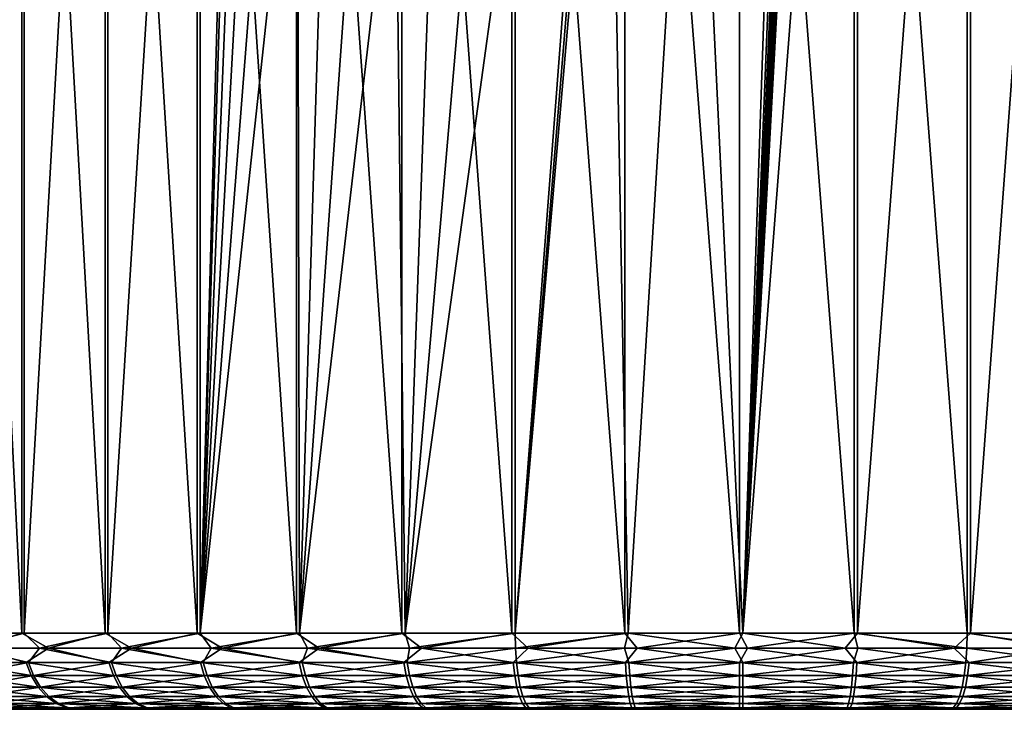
# Model space of a CAD drawing. Header units: metres. Extents: x -150 to 310, y -128 to 84.
# Tile 219 of 256: x 67 to 80, y 53 to 62. Entities that reach past the tile are written whole.
import ezdxf

# ---------------------------------------------------------------- set-up
doc = ezdxf.new("R2010")
doc.units = ezdxf.units.M
doc.layers.add('solid_26009703_SW0001', color=7, linetype='CONTINUOUS')
doc.layers.add('solid_26009703_SW0001_01', color=7, linetype='CONTINUOUS')

msp = doc.modelspace()

# ---------------------------------------------------------------- linework, layer by layer
at = {"layer": 'solid_26009703_SW0001'}
for points in [[(66.059303, 73.099998, 7.745031), (66.058411, 53.599998, 7.744237), (67.028061, 53.599998, 8.904066)], [(66.059303, 73.099998, 7.745031), (67.028061, 53.599998, 8.904066), (67.02758, 73.099998, 8.903141)], [(67.06115, 73.099998, -8.939001), (66.086403, 53.599998, -7.781839), (66.085762, 73.099998, -7.7807)], [(67.06115, 73.099998, -8.939001), (67.060234, 53.599998, -8.938166), (66.086403, 53.599998, -7.781839)], [(67.02758, 73.099998, 8.903141), (67.028061, 53.599998, 8.904066), (68.125809, 53.599998, 9.943483)], [(67.02758, 73.099998, 8.903141), (68.125809, 53.599998, 9.943483), (68.126167, 73.099998, 9.943776)], [(68.161865, 73.099998, -9.97328), (68.16172, 53.599998, -9.973622), (67.060234, 53.599998, -8.938166)], [(68.161865, 73.099998, -9.97328), (67.060234, 53.599998, -8.938166), (67.06115, 73.099998, -8.939001)], [(68.126167, 73.099998, 9.943776), (68.125809, 53.599998, 9.943483), (69.336792, 53.599998, 10.848433)], [(68.126167, 73.099998, 9.943776), (69.336792, 53.599998, 10.848433), (69.337502, 73.099998, 10.848502)], [(69.375137, 73.099998, -10.873586), (69.375977, 53.599998, -10.874202), (68.16172, 53.599998, -9.973622)], [(69.375137, 73.099998, -10.873586), (68.16172, 53.599998, -9.973622), (68.161865, 73.099998, -9.97328)], [(69.337502, 73.099998, 10.848502), (69.336792, 53.599998, 10.848433), (70.644653, 53.599998, 11.606674)], [(69.337502, 73.099998, 10.848502), (70.644653, 53.599998, 11.606674), (70.64357, 73.099998, 11.60594)], [(69.375137, 73.099998, -10.873586), (69.775314, 68.099998, -11.125583), (69.375977, 53.599998, -10.874202)], [(70.64357, 73.099998, 11.60594), (70.644653, 53.599998, 11.606674), (72.031693, 53.599998, 12.207958)], [(70.64357, 73.099998, 11.60594), (72.031693, 53.599998, 12.207958), (72.032883, 73.099998, 12.208299)], [(72.032883, 73.099998, 12.208299), (72.031693, 53.599998, 12.207958), (73.479172, 53.599998, 12.644153)], [(72.032883, 73.099998, 12.208299), (73.479172, 53.599998, 12.644153), (73.479141, 73.099998, 12.643783)], [(73.479141, 73.099998, 12.643783), (73.479172, 53.599998, 12.644153), (74.967499, 53.599998, 12.909354)], [(73.479141, 73.099998, 12.643783), (74.967499, 53.599998, 12.909354), (74.966469, 73.099998, 12.909177)], [(75.017441, 73.099998, -12.915035), (73.524811, 53.599998, -12.654969), (73.524811, 64.099998, -12.654969)], [(74.749405, 68.445404, -12.881592), (73.524811, 53.599998, -12.654969), (75.017441, 73.099998, -12.915035)], [(74.966469, 73.099998, 12.909177), (74.967499, 53.599998, 12.909354), (76.476547, 53.599998, 12.999979)], [(74.966469, 73.099998, 12.909177), (76.476547, 53.599998, 12.999979), (76.477821, 73.099998, 12.999772)], [(76.477821, 73.099998, 12.999772), (76.476547, 53.599998, 12.999979), (77.985916, 53.599998, 12.9148)], [(76.477821, 73.099998, 12.999772), (77.985916, 53.599998, 12.9148), (77.981567, 73.099998, 12.915075)], [(78.03231, 73.099998, -12.909378), (78.032501, 53.599998, -12.909354), (76.523453, 53.599998, -12.999979)], [(77.308609, 67.989128, -12.974828), (78.03231, 73.099998, -12.909378), (76.523453, 53.599998, -12.999979)], [(77.981567, 73.099998, 12.915075), (79.475189, 53.599998, 12.654969), (79.475189, 73.099998, 12.654969)], [(77.981567, 73.099998, 12.915075), (77.985916, 53.599998, 12.9148), (79.475189, 53.599998, 12.654969)], [(78.03231, 73.099998, -12.909378), (79.521317, 73.099998, -12.643806), (78.032501, 53.599998, -12.909354)], [(79.521317, 73.099998, -12.643806), (79.520828, 53.599998, -12.644153), (78.032501, 53.599998, -12.909354)], [(80.967033, 73.099998, -12.208186), (80.968307, 53.599998, -12.207958), (79.520828, 53.599998, -12.644153)], [(79.521317, 73.099998, -12.643806), (80.967033, 73.099998, -12.208186), (79.520828, 53.599998, -12.644153)], [(74.749405, 67.754593, -12.881592), (73.524811, 53.599998, -12.654969), (74.749405, 68.445404, -12.881592)], [(69.375977, 53.599998, -10.874202), (69.775314, 68.099998, -11.125583), (69.809898, 67.542976, -11.146414)], [(77.300468, 67.87986, -12.975332), (77.308609, 67.989128, -12.974828), (76.523453, 53.599998, -12.999979)], [(77.288071, 67.78035, -12.976091), (77.300468, 67.87986, -12.975332), (76.523453, 53.599998, -12.999979)], [(74.749405, 67.754593, -12.881592), (75.014084, 53.599998, -12.9148), (73.524811, 53.599998, -12.654969)], [(74.749405, 67.754593, -12.881592), (75.864761, 67.444611, -12.98447), (75.014084, 53.599998, -12.9148)], [(77.272987, 67.692337, -12.976998), (77.288071, 67.78035, -12.976091), (76.523453, 53.599998, -12.999979)], [(77.255966, 67.613434, -12.978002), (77.272987, 67.692337, -12.976998), (76.523453, 53.599998, -12.999979)], [(77.237556, 67.542526, -12.97906), (77.255966, 67.613434, -12.978002), (76.523453, 53.599998, -12.999979)], [(69.375977, 53.599998, -10.874202), (69.809898, 67.542976, -11.146414), (69.915031, 66.998268, -11.208843)], [(75.864761, 67.444611, -12.98447), (76.523453, 53.599998, -12.999979), (75.014084, 53.599998, -12.9148)], [(75.864761, 67.444611, -12.98447), (76.985153, 67.135757, -12.990944), (76.523453, 53.599998, -12.999979)], [(77.218163, 67.478653, -12.980148), (77.237556, 67.542526, -12.97906), (76.523453, 53.599998, -12.999979)], [(77.198044, 67.421021, -12.981246), (77.218163, 67.478653, -12.980148), (76.523453, 53.599998, -12.999979)], [(77.177376, 67.368996, -12.98234), (77.198044, 67.421021, -12.981246), (76.523453, 53.599998, -12.999979)], [(77.156281, 67.32206, -12.983424), (77.177376, 67.368996, -12.98234), (76.523453, 53.599998, -12.999979)], [(77.134773, 67.279793, -12.984493), (77.156281, 67.32206, -12.983424), (76.523453, 53.599998, -12.999979)], [(77.112808, 67.241913, -12.985548), (77.134773, 67.279793, -12.984493), (76.523453, 53.599998, -12.999979)], [(77.066704, 67.179077, -12.987642), (77.112808, 67.241913, -12.985548), (76.523453, 53.599998, -12.999979)], [(76.985153, 67.135757, -12.990944), (77.066704, 67.179077, -12.987642), (76.523453, 53.599998, -12.999979)], [(69.375977, 53.599998, -10.874202), (69.915031, 66.998268, -11.208843), (70.09304, 66.460846, -11.311536)], [(69.375977, 53.599998, -10.874202), (70.09304, 66.460846, -11.311536), (70.340523, 65.955269, -11.448179)], [(69.375977, 53.599998, -10.874202), (70.340523, 65.955269, -11.448179), (70.659729, 65.486267, -11.614266)], [(69.375977, 53.599998, -10.874202), (70.659729, 65.486267, -11.614266), (70.686569, 53.599998, -11.627725)], [(70.686569, 53.599998, -11.627725), (70.659729, 65.486267, -11.614266), (71.037529, 65.075996, -11.79667)], [(70.686569, 53.599998, -11.627725), (71.037529, 65.075996, -11.79667), (71.473473, 64.727043, -11.988913)], [(70.686569, 53.599998, -11.627725), (71.473473, 64.727043, -11.988913), (71.948051, 64.453949, -12.177019)], [(70.686569, 53.599998, -11.627725), (71.948051, 64.453949, -12.177019), (72.075775, 53.599998, -12.224002)], [(72.075775, 53.599998, -12.224002), (71.948051, 64.453949, -12.177019), (72.458138, 64.256508, -12.3557)], [(72.075775, 53.599998, -12.224002), (72.458138, 64.256508, -12.3557), (72.982437, 64.13884, -12.515061)], [(72.075775, 53.599998, -12.224002), (72.982437, 64.13884, -12.515061), (73.524811, 64.099998, -12.654969)], [(72.075775, 53.599998, -12.224002), (73.524811, 64.099998, -12.654969), (73.524811, 53.599998, -12.654969)], [(66.404099, 53.404911, 8.15926), (67.028061, 53.599998, 8.904066), (66.058411, 53.599998, 7.744237)], [(66.298759, 53.404911, -8.027172), (66.086403, 53.599998, -7.781839), (67.060234, 53.599998, -8.938166)], [(67.261665, 53.404911, -9.118876), (66.298759, 53.404911, -8.027172), (67.060234, 53.599998, -8.938166)], [(66.404099, 53.404911, 8.15926), (67.381126, 53.404911, 9.238338), (67.028061, 53.599998, 8.904066)], [(67.381126, 53.404911, 9.238338), (68.125809, 53.599998, 9.943483), (67.028061, 53.599998, 8.904066)], [(67.261665, 53.404911, -9.118876), (67.060234, 53.599998, -8.938166), (68.16172, 53.599998, -9.973622)], [(68.340744, 53.404911, -10.095903), (67.261665, 53.404911, -9.118876), (68.16172, 53.599998, -9.973622)], [(67.381126, 53.404911, 9.238338), (68.472824, 53.404911, 10.20124), (68.125809, 53.599998, 9.943483)], [(68.472824, 53.404911, 10.20124), (69.336792, 53.599998, 10.848433), (68.125809, 53.599998, 9.943483)], [(68.340744, 53.404911, -10.095903), (68.16172, 53.599998, -9.973622), (69.375977, 53.599998, -10.874202)], [(69.52243, 53.404911, -10.94597), (68.340744, 53.404911, -10.095903), (69.375977, 53.599998, -10.874202)], [(68.472824, 53.404911, 10.20124), (69.665474, 53.404911, 11.035854), (69.336792, 53.599998, 10.848433)], [(69.665474, 53.404911, 11.035854), (70.644653, 53.599998, 11.606674), (69.336792, 53.599998, 10.848433)], [(69.52243, 53.404911, -10.94597), (69.375977, 53.599998, -10.874202), (70.686569, 53.599998, -11.627725)], [(70.791862, 53.404911, -11.658384), (69.52243, 53.404911, -10.94597), (70.686569, 53.599998, -11.627725)], [(69.665474, 53.404911, 11.035854), (70.944077, 53.404911, 11.731688), (70.644653, 53.599998, 11.606674)], [(70.944077, 53.404911, 11.731688), (72.031693, 53.599998, 12.207958), (70.644653, 53.599998, 11.606674)], [(70.791862, 53.404911, -11.658384), (70.686569, 53.599998, -11.627725), (72.075775, 53.599998, -12.224002)], [(72.13308, 53.404911, -12.224188), (70.791862, 53.404911, -11.658384), (72.075775, 53.599998, -12.224002)], [(70.944077, 53.404911, 11.731688), (72.292542, 53.404911, 12.279987), (72.031693, 53.599998, 12.207958)], [(72.292542, 53.404911, 12.279987), (73.479172, 53.599998, 12.644153), (72.031693, 53.599998, 12.207958)], [(72.13308, 53.404911, -12.224188), (72.075775, 53.599998, -12.224002), (73.524811, 53.599998, -12.654969)], [(73.529213, 53.404911, -12.636265), (72.13308, 53.404911, -12.224188), (73.524811, 53.599998, -12.654969)], [(72.292542, 53.404911, 12.279987), (73.693916, 53.404911, 12.673859), (73.479172, 53.599998, 12.644153)], [(73.693916, 53.404911, 12.673859), (74.967499, 53.599998, 12.909354), (73.479172, 53.599998, 12.644153)], [(73.529213, 53.404911, -12.636265), (73.524811, 53.599998, -12.654969), (75.014084, 53.599998, -12.9148)], [(74.9627, 53.404911, -12.889434), (73.529213, 53.404911, -12.636265), (75.014084, 53.599998, -12.9148)], [(73.693916, 53.404911, 12.673859), (75.130585, 53.404911, 12.90835), (74.967499, 53.599998, 12.909354)], [(76.415527, 53.404911, -12.980511), (74.9627, 53.404911, -12.889434), (75.014084, 53.599998, -12.9148)], [(75.130585, 53.404911, 12.90835), (76.476547, 53.599998, 12.999979), (74.967499, 53.599998, 12.909354)], [(76.415527, 53.404911, -12.980511), (75.014084, 53.599998, -12.9148), (76.523453, 53.599998, -12.999979)], [(75.130585, 53.404911, 12.90835), (76.584473, 53.404911, 12.980511), (76.476547, 53.599998, 12.999979)], [(77.869415, 53.404911, -12.90835), (76.415527, 53.404911, -12.980511), (76.523453, 53.599998, -12.999979)], [(76.584473, 53.404911, 12.980511), (77.985916, 53.599998, 12.9148), (76.476547, 53.599998, 12.999979)], [(77.869415, 53.404911, -12.90835), (76.523453, 53.599998, -12.999979), (78.032501, 53.599998, -12.909354)], [(76.584473, 53.404911, 12.980511), (78.0373, 53.404911, 12.889434), (77.985916, 53.599998, 12.9148)], [(79.306084, 53.404911, -12.673859), (77.869415, 53.404911, -12.90835), (78.032501, 53.599998, -12.909354)], [(79.470787, 53.404911, 12.636265), (79.475189, 53.599998, 12.654969), (77.985916, 53.599998, 12.9148)], [(78.0373, 53.404911, 12.889434), (79.470787, 53.404911, 12.636265), (77.985916, 53.599998, 12.9148)], [(79.306084, 53.404911, -12.673859), (78.032501, 53.599998, -12.909354), (79.520828, 53.599998, -12.644153)], [(80.707458, 53.404911, -12.279987), (79.306084, 53.404911, -12.673859), (79.520828, 53.599998, -12.644153)], [(80.86692, 53.404911, 12.224188), (79.475189, 53.599998, 12.654969), (79.470787, 53.404911, 12.636265)], [(80.86692, 53.404911, 12.224188), (80.924225, 53.599998, 12.224002), (79.475189, 53.599998, 12.654969)], [(66.119614, 53.217136, 7.698852), (67.083588, 53.217136, 8.851885), (66.404099, 53.404911, 8.15926)], [(67.115578, 53.217136, -8.885792), (66.147453, 53.217136, -7.736244), (66.298759, 53.404911, -8.027172)], [(67.115578, 53.217136, -8.885792), (66.298759, 53.404911, -8.027172), (67.261665, 53.404911, -9.118876)], [(67.083588, 53.217136, 8.851885), (67.381126, 53.404911, 9.238338), (66.404099, 53.404911, 8.15926)], [(67.083588, 53.217136, 8.851885), (68.174896, 53.217136, 9.88521), (67.381126, 53.404911, 9.238338)], [(68.210609, 53.217136, -9.915174), (67.115578, 53.217136, -8.885792), (67.261665, 53.404911, -9.118876)], [(68.210609, 53.217136, -9.915174), (67.261665, 53.404911, -9.118876), (68.340744, 53.404911, -10.095903)], [(68.174896, 53.217136, 9.88521), (68.472824, 53.404911, 10.20124), (67.381126, 53.404911, 9.238338)], [(68.174896, 53.217136, 9.88521), (69.378792, 53.217136, 10.784856), (68.472824, 53.404911, 10.20124)], [(69.41774, 53.217136, -10.810472), (68.210609, 53.217136, -9.915174), (68.340744, 53.404911, -10.095903)], [(69.41774, 53.217136, -10.810472), (68.340744, 53.404911, -10.095903), (69.52243, 53.404911, -10.94597)], [(69.378792, 53.217136, 10.784856), (69.665474, 53.404911, 11.035854), (68.472824, 53.404911, 10.20124)], [(69.378792, 53.217136, 10.784856), (70.678986, 53.217136, 11.538654), (69.665474, 53.404911, 11.035854)], [(70.720642, 53.217136, -11.559575), (69.41774, 53.217136, -10.810472), (69.52243, 53.404911, -10.94597)], [(70.720642, 53.217136, -11.559575), (69.52243, 53.404911, -10.94597), (70.791862, 53.404911, -11.658384)], [(70.678986, 53.217136, 11.538654), (70.944077, 53.404911, 11.731688), (69.665474, 53.404911, 11.035854)], [(70.678986, 53.217136, 11.538654), (72.057899, 53.217136, 12.136412), (70.944077, 53.404911, 11.731688)], [(72.101707, 53.217136, -12.152356), (70.720642, 53.217136, -11.559575), (70.791862, 53.404911, -11.658384)], [(72.101707, 53.217136, -12.152356), (70.791862, 53.404911, -11.658384), (72.13308, 53.404911, -12.224188)], [(72.057899, 53.217136, 12.136412), (72.292542, 53.404911, 12.279987), (70.944077, 53.404911, 11.731688)], [(72.057899, 53.217136, 12.136412), (73.496887, 53.217136, 12.570045), (72.292542, 53.404911, 12.279987)], [(72.101707, 53.217136, -12.152356), (72.13308, 53.404911, -12.224188), (73.529213, 53.404911, -12.636265)], [(73.542252, 53.217136, -12.580796), (72.101707, 53.217136, -12.152356), (73.529213, 53.404911, -12.636265)], [(73.496887, 53.217136, 12.570045), (73.693916, 53.404911, 12.673859), (72.292542, 53.404911, 12.279987)], [(73.496887, 53.217136, 12.570045), (74.976486, 53.217136, 12.833692), (73.693916, 53.404911, 12.673859)], [(74.9627, 53.404911, -12.889434), (73.542252, 53.217136, -12.580796), (73.529213, 53.404911, -12.636265)], [(75.022789, 53.217136, -12.839104), (73.542252, 53.217136, -12.580796), (74.9627, 53.404911, -12.889434)], [(74.976486, 53.217136, 12.833692), (75.130585, 53.404911, 12.90835), (73.693916, 53.404911, 12.673859)], [(75.022789, 53.217136, -12.839104), (74.9627, 53.404911, -12.889434), (76.415527, 53.404911, -12.980511)], [(74.976486, 53.217136, 12.833692), (76.476692, 53.217136, 12.923783), (75.130585, 53.404911, 12.90835)], [(76.523308, 53.217136, -12.923783), (75.022789, 53.217136, -12.839104), (76.415527, 53.404911, -12.980511)], [(76.476692, 53.217136, 12.923783), (76.584473, 53.404911, 12.980511), (75.130585, 53.404911, 12.90835)], [(76.523308, 53.217136, -12.923783), (76.415527, 53.404911, -12.980511), (77.869415, 53.404911, -12.90835)], [(76.476692, 53.217136, 12.923783), (77.977211, 53.217136, 12.839104), (76.584473, 53.404911, 12.980511)], [(78.023514, 53.217136, -12.833692), (76.523308, 53.217136, -12.923783), (77.869415, 53.404911, -12.90835)], [(77.977211, 53.217136, 12.839104), (78.0373, 53.404911, 12.889434), (76.584473, 53.404911, 12.980511)], [(78.023514, 53.217136, -12.833692), (77.869415, 53.404911, -12.90835), (79.306084, 53.404911, -12.673859)], [(77.977211, 53.217136, 12.839104), (79.457748, 53.217136, 12.580796), (78.0373, 53.404911, 12.889434)], [(79.503113, 53.217136, -12.570045), (78.023514, 53.217136, -12.833692), (79.306084, 53.404911, -12.673859)], [(79.457748, 53.217136, 12.580796), (79.470787, 53.404911, 12.636265), (78.0373, 53.404911, 12.889434)], [(80.898293, 53.217136, 12.152356), (79.470787, 53.404911, 12.636265), (79.457748, 53.217136, 12.580796)], [(80.898293, 53.217136, 12.152356), (80.86692, 53.404911, 12.224188), (79.470787, 53.404911, 12.636265)], [(67.151024, 53.044102, 8.788492), (67.083588, 53.217136, 8.851885), (66.119614, 53.217136, 7.698852)], [(66.193954, 53.044102, 7.643717), (67.151024, 53.044102, 8.788492), (66.119614, 53.217136, 7.698852)], [(66.221588, 53.044102, -7.680841), (66.147453, 53.217136, -7.736244), (67.115578, 53.217136, -8.885792)], [(67.182785, 53.044102, -8.822157), (66.221588, 53.044102, -7.680841), (67.115578, 53.217136, -8.885792)], [(68.23452, 53.044102, 9.814418), (68.174896, 53.217136, 9.88521), (67.083588, 53.217136, 8.851885)], [(67.151024, 53.044102, 8.788492), (68.23452, 53.044102, 9.814418), (67.083588, 53.217136, 8.851885)], [(67.182785, 53.044102, -8.822157), (67.115578, 53.217136, -8.885792), (68.210609, 53.217136, -9.915174)], [(68.269974, 53.044102, -9.844168), (67.182785, 53.044102, -8.822157), (68.210609, 53.217136, -9.915174)], [(69.429787, 53.044102, 10.707621), (69.378792, 53.217136, 10.784856), (68.174896, 53.217136, 9.88521)], [(68.23452, 53.044102, 9.814418), (69.429787, 53.044102, 10.707621), (68.174896, 53.217136, 9.88521)], [(68.269974, 53.044102, -9.844168), (68.210609, 53.217136, -9.915174), (69.41774, 53.217136, -10.810472)], [(69.46846, 53.044102, -10.733053), (68.269974, 53.044102, -9.844168), (69.41774, 53.217136, -10.810472)], [(70.720673, 53.044102, 11.45602), (70.678986, 53.217136, 11.538654), (69.378792, 53.217136, 10.784856)], [(69.429787, 53.044102, 10.707621), (70.720673, 53.044102, 11.45602), (69.378792, 53.217136, 10.784856)], [(69.46846, 53.044102, -10.733053), (69.41774, 53.217136, -10.810472), (70.720642, 53.217136, -11.559575)], [(70.762032, 53.044102, -11.476792), (69.46846, 53.044102, -10.733053), (70.720642, 53.217136, -11.559575)], [(72.089714, 53.044102, 12.049498), (72.057899, 53.217136, 12.136412), (70.678986, 53.217136, 11.538654)], [(70.720673, 53.044102, 11.45602), (72.089714, 53.044102, 12.049498), (70.678986, 53.217136, 11.538654)], [(70.762032, 53.044102, -11.476792), (70.720642, 53.217136, -11.559575), (72.101707, 53.217136, -12.152356)], [(72.133209, 53.044102, -12.065328), (70.762032, 53.044102, -11.476792), (72.101707, 53.217136, -12.152356)], [(73.518394, 53.044102, 12.480026), (73.496887, 53.217136, 12.570045), (72.057899, 53.217136, 12.136412)], [(72.089714, 53.044102, 12.049498), (73.518394, 53.044102, 12.480026), (72.057899, 53.217136, 12.136412)], [(72.133209, 53.044102, -12.065328), (72.101707, 53.217136, -12.152356), (73.542252, 53.217136, -12.580796)], [(73.563431, 53.044102, -12.4907), (72.133209, 53.044102, -12.065328), (73.542252, 53.217136, -12.580796)], [(74.987404, 53.044102, 12.741784), (74.976486, 53.217136, 12.833692), (73.496887, 53.217136, 12.570045)], [(73.518394, 53.044102, 12.480026), (74.987404, 53.044102, 12.741784), (73.496887, 53.217136, 12.570045)], [(75.022789, 53.217136, -12.839104), (73.563431, 53.044102, -12.4907), (73.542252, 53.217136, -12.580796)], [(75.033371, 53.044102, -12.747157), (73.563431, 53.044102, -12.4907), (75.022789, 53.217136, -12.839104)], [(76.47686, 53.044102, 12.83123), (76.476692, 53.217136, 12.923783), (74.976486, 53.217136, 12.833692)], [(74.987404, 53.044102, 12.741784), (76.47686, 53.044102, 12.83123), (74.976486, 53.217136, 12.833692)], [(75.033371, 53.044102, -12.747157), (75.022789, 53.217136, -12.839104), (76.523308, 53.217136, -12.923783)], [(76.52314, 53.044102, -12.83123), (75.033371, 53.044102, -12.747157), (76.523308, 53.217136, -12.923783)], [(77.966629, 53.044102, 12.747157), (77.977211, 53.217136, 12.839104), (76.476692, 53.217136, 12.923783)], [(76.47686, 53.044102, 12.83123), (77.966629, 53.044102, 12.747157), (76.476692, 53.217136, 12.923783)], [(76.52314, 53.044102, -12.83123), (76.523308, 53.217136, -12.923783), (78.023514, 53.217136, -12.833692)], [(78.012596, 53.044102, -12.741784), (76.52314, 53.044102, -12.83123), (78.023514, 53.217136, -12.833692)], [(77.966629, 53.044102, 12.747157), (79.436569, 53.044102, 12.4907), (77.977211, 53.217136, 12.839104)], [(79.436569, 53.044102, 12.4907), (79.457748, 53.217136, 12.580796), (77.977211, 53.217136, 12.839104)], [(78.012596, 53.044102, -12.741784), (78.023514, 53.217136, -12.833692), (79.503113, 53.217136, -12.570045)], [(79.481606, 53.044102, -12.480026), (78.012596, 53.044102, -12.741784), (79.503113, 53.217136, -12.570045)], [(80.866791, 53.044102, 12.065328), (79.457748, 53.217136, 12.580796), (79.436569, 53.044102, 12.4907)], [(80.866791, 53.044102, 12.065328), (80.898293, 53.217136, 12.152356), (79.457748, 53.217136, 12.580796)], [(67.241776, 52.892475, 8.703176), (67.151024, 53.044102, 8.788492), (66.193954, 53.044102, 7.643717)], [(66.293999, 52.892475, 7.569515), (67.241776, 52.892475, 8.703176), (66.193954, 53.044102, 7.643717)], [(66.321373, 52.892475, -7.606279), (66.221588, 53.044102, -7.680841), (67.182785, 53.044102, -8.822157)], [(67.273232, 52.892475, -8.736515), (66.321373, 52.892475, -7.606279), (67.182785, 53.044102, -8.822157)], [(68.314758, 52.892475, 9.719143), (68.23452, 53.044102, 9.814418), (67.151024, 53.044102, 8.788492)], [(67.241776, 52.892475, 8.703176), (68.314758, 52.892475, 9.719143), (67.151024, 53.044102, 8.788492)], [(67.273232, 52.892475, -8.736515), (67.182785, 53.044102, -8.822157), (68.269974, 53.044102, -9.844168)], [(68.349869, 52.892475, -9.748604), (67.273232, 52.892475, -8.736515), (68.269974, 53.044102, -9.844168)], [(69.498421, 52.892475, 10.603675), (69.429787, 53.044102, 10.707621), (68.23452, 53.044102, 9.814418)], [(68.314758, 52.892475, 9.719143), (69.498421, 52.892475, 10.603675), (68.23452, 53.044102, 9.814418)], [(68.349869, 52.892475, -9.748604), (68.269974, 53.044102, -9.844168), (69.46846, 53.044102, -10.733053)], [(69.53672, 52.892475, -10.62886), (68.349869, 52.892475, -9.748604), (69.46846, 53.044102, -10.733053)], [(70.776779, 52.892475, 11.34481), (70.720673, 53.044102, 11.45602), (69.429787, 53.044102, 10.707621)], [(69.498421, 52.892475, 10.603675), (70.776779, 52.892475, 11.34481), (69.429787, 53.044102, 10.707621)], [(69.53672, 52.892475, -10.62886), (69.46846, 53.044102, -10.733053), (70.762032, 53.044102, -11.476792)], [(70.817734, 52.892475, -11.365379), (69.53672, 52.892475, -10.62886), (70.762032, 53.044102, -11.476792)], [(72.13253, 52.892475, 11.932526), (72.089714, 53.044102, 12.049498), (70.720673, 53.044102, 11.45602)], [(70.776779, 52.892475, 11.34481), (72.13253, 52.892475, 11.932526), (70.720673, 53.044102, 11.45602)], [(70.817734, 52.892475, -11.365379), (70.762032, 53.044102, -11.476792), (72.133209, 53.044102, -12.065328)], [(72.175598, 52.892475, -11.948201), (70.817734, 52.892475, -11.365379), (72.133209, 53.044102, -12.065328)], [(73.54734, 52.892475, 12.358874), (73.518394, 53.044102, 12.480026), (72.089714, 53.044102, 12.049498)], [(72.13253, 52.892475, 11.932526), (73.54734, 52.892475, 12.358874), (72.089714, 53.044102, 12.049498)], [(72.175598, 52.892475, -11.948201), (72.133209, 53.044102, -12.065328), (73.563431, 53.044102, -12.4907)], [(73.591942, 52.892475, -12.369445), (72.175598, 52.892475, -11.948201), (73.563431, 53.044102, -12.4907)], [(75.002083, 52.892475, 12.618091), (74.987404, 53.044102, 12.741784), (73.518394, 53.044102, 12.480026)], [(73.54734, 52.892475, 12.358874), (75.002083, 52.892475, 12.618091), (73.518394, 53.044102, 12.480026)], [(75.033371, 53.044102, -12.747157), (73.591942, 52.892475, -12.369445), (73.563431, 53.044102, -12.4907)], [(75.047607, 52.892475, -12.623412), (73.591942, 52.892475, -12.369445), (75.033371, 53.044102, -12.747157)], [(76.477081, 52.892475, 12.70667), (76.47686, 53.044102, 12.83123), (74.987404, 53.044102, 12.741784)], [(75.002083, 52.892475, 12.618091), (76.477081, 52.892475, 12.70667), (74.987404, 53.044102, 12.741784)], [(75.047607, 52.892475, -12.623412), (75.033371, 53.044102, -12.747157), (76.52314, 53.044102, -12.83123)], [(76.522919, 52.892475, -12.70667), (75.047607, 52.892475, -12.623412), (76.52314, 53.044102, -12.83123)], [(77.952393, 52.892475, 12.623412), (77.966629, 53.044102, 12.747157), (76.47686, 53.044102, 12.83123)], [(76.477081, 52.892475, 12.70667), (77.952393, 52.892475, 12.623412), (76.47686, 53.044102, 12.83123)], [(76.522919, 52.892475, -12.70667), (76.52314, 53.044102, -12.83123), (78.012596, 53.044102, -12.741784)], [(77.997917, 52.892475, -12.618091), (76.522919, 52.892475, -12.70667), (78.012596, 53.044102, -12.741784)], [(77.952393, 52.892475, 12.623412), (79.408058, 52.892475, 12.369445), (77.966629, 53.044102, 12.747157)], [(79.408058, 52.892475, 12.369445), (79.436569, 53.044102, 12.4907), (77.966629, 53.044102, 12.747157)], [(77.997917, 52.892475, -12.618091), (78.012596, 53.044102, -12.741784), (79.481606, 53.044102, -12.480026)], [(79.45266, 52.892475, -12.358874), (77.997917, 52.892475, -12.618091), (79.481606, 53.044102, -12.480026)], [(80.824402, 52.892475, 11.948201), (79.436569, 53.044102, 12.4907), (79.408058, 52.892475, 12.369445)], [(80.824402, 52.892475, 11.948201), (80.866791, 53.044102, 12.065328), (79.436569, 53.044102, 12.4907)], [(67.352364, 52.768093, 8.599223), (67.241776, 52.892475, 8.703176), (66.293999, 52.892475, 7.569515)], [(66.415901, 52.768093, 7.479102), (67.352364, 52.768093, 8.599223), (66.293999, 52.892475, 7.569515)], [(66.442947, 52.768093, -7.515427), (66.321373, 52.892475, -7.606279), (67.273232, 52.892475, -8.736515)], [(67.478516, 52.675747, 8.480634), (67.352364, 52.768093, 8.599223), (66.415901, 52.768093, 7.479102)], [(66.55497, 52.675747, 7.37596), (67.478516, 52.675747, 8.480634), (66.415901, 52.768093, 7.479102)], [(67.383438, 52.768093, -8.632163), (66.442947, 52.768093, -7.515427), (67.273232, 52.892475, -8.736515)], [(66.581642, 52.675747, -7.411784), (66.442947, 52.768093, -7.515427), (67.383438, 52.768093, -8.632163)], [(67.509163, 52.675747, -8.51312), (66.581642, 52.675747, -7.411784), (67.383438, 52.768093, -8.632163)], [(68.412521, 52.768093, 9.603054), (68.314758, 52.892475, 9.719143), (67.241776, 52.892475, 8.703176)], [(67.352364, 52.768093, 8.599223), (68.412521, 52.768093, 9.603054), (67.241776, 52.892475, 8.703176)], [(67.383438, 52.768093, -8.632163), (67.273232, 52.892475, -8.736515), (68.349869, 52.892475, -9.748604)], [(68.524055, 52.675747, 9.470622), (68.412521, 52.768093, 9.603054), (67.352364, 52.768093, 8.599223)], [(67.478516, 52.675747, 8.480634), (68.524055, 52.675747, 9.470622), (67.352364, 52.768093, 8.599223)], [(68.447212, 52.768093, -9.632163), (67.383438, 52.768093, -8.632163), (68.349869, 52.892475, -9.748604)], [(67.509163, 52.675747, -8.51312), (67.383438, 52.768093, -8.632163), (68.447212, 52.768093, -9.632163)], [(68.558266, 52.675747, -9.49933), (67.509163, 52.675747, -8.51312), (68.447212, 52.768093, -9.632163)], [(69.582054, 52.768093, 10.47702), (69.498421, 52.892475, 10.603675), (68.314758, 52.892475, 9.719143)], [(68.412521, 52.768093, 9.603054), (69.582054, 52.768093, 10.47702), (68.314758, 52.892475, 9.719143)], [(68.447212, 52.768093, -9.632163), (68.349869, 52.892475, -9.748604), (69.53672, 52.892475, -10.62886)], [(69.67746, 52.675747, 10.332536), (69.582054, 52.768093, 10.47702), (68.412521, 52.768093, 9.603054)], [(68.524055, 52.675747, 9.470622), (69.67746, 52.675747, 10.332536), (68.412521, 52.768093, 9.603054)], [(69.619888, 52.768093, -10.501905), (68.447212, 52.768093, -9.632163), (69.53672, 52.892475, -10.62886)], [(68.558266, 52.675747, -9.49933), (68.447212, 52.768093, -9.632163), (69.619888, 52.768093, -10.501905)], [(69.714767, 52.675747, -10.357078), (68.558266, 52.675747, -9.49933), (69.619888, 52.768093, -10.501905)], [(70.845139, 52.768093, 11.209303), (70.776779, 52.892475, 11.34481), (69.498421, 52.892475, 10.603675)], [(69.582054, 52.768093, 10.47702), (70.845139, 52.768093, 11.209303), (69.498421, 52.892475, 10.603675)], [(69.619888, 52.768093, -10.501905), (69.53672, 52.892475, -10.62886), (70.817734, 52.892475, -11.365379)], [(70.923126, 52.675747, 11.054719), (70.845139, 52.768093, 11.209303), (69.582054, 52.768093, 10.47702)], [(69.67746, 52.675747, 10.332536), (70.923126, 52.675747, 11.054719), (69.582054, 52.768093, 10.47702)], [(70.885605, 52.768093, -11.229628), (69.619888, 52.768093, -10.501905), (70.817734, 52.892475, -11.365379)], [(69.714767, 52.675747, -10.357078), (69.619888, 52.768093, -10.501905), (70.885605, 52.768093, -11.229628)], [(70.963036, 52.675747, -11.074763), (69.714767, 52.675747, -10.357078), (70.885605, 52.768093, -11.229628)], [(72.184692, 52.768093, 11.789999), (72.13253, 52.892475, 11.932526), (70.776779, 52.892475, 11.34481)], [(70.845139, 52.768093, 11.209303), (72.184692, 52.768093, 11.789999), (70.776779, 52.892475, 11.34481)], [(70.885605, 52.768093, -11.229628), (70.817734, 52.892475, -11.365379), (72.175598, 52.892475, -11.948201)], [(72.244209, 52.675747, 11.627407), (72.184692, 52.768093, 11.789999), (70.845139, 52.768093, 11.209303)], [(70.923126, 52.675747, 11.054719), (72.244209, 52.675747, 11.627407), (70.845139, 52.768093, 11.209303)], [(72.227249, 52.768093, -11.805488), (70.885605, 52.768093, -11.229628), (72.175598, 52.892475, -11.948201)], [(70.963036, 52.675747, -11.074763), (70.885605, 52.768093, -11.229628), (72.227249, 52.768093, -11.805488)], [(72.286171, 52.675747, -11.642682), (70.963036, 52.675747, -11.074763), (72.227249, 52.768093, -11.805488)], [(73.582611, 52.768093, 12.211256), (73.54734, 52.892475, 12.358874), (72.13253, 52.892475, 11.932526)], [(72.184692, 52.768093, 11.789999), (73.582611, 52.768093, 12.211256), (72.13253, 52.892475, 11.932526)], [(72.227249, 52.768093, -11.805488), (72.175598, 52.892475, -11.948201), (73.591942, 52.892475, -12.369445)], [(73.622841, 52.675747, 12.042854), (73.582611, 52.768093, 12.211256), (72.184692, 52.768093, 11.789999)], [(72.244209, 52.675747, 11.627407), (73.622841, 52.675747, 12.042854), (72.184692, 52.768093, 11.789999)], [(73.626671, 52.768093, -12.2217), (72.227249, 52.768093, -11.805488), (73.591942, 52.892475, -12.369445)], [(72.286171, 52.675747, -11.642682), (72.227249, 52.768093, -11.805488), (73.626671, 52.768093, -12.2217)], [(73.666298, 52.675747, -12.053154), (72.286171, 52.675747, -11.642682), (73.626671, 52.768093, -12.2217)], [(75.019974, 52.768093, 12.467376), (75.002083, 52.892475, 12.618091), (73.54734, 52.892475, 12.358874)], [(73.582611, 52.768093, 12.211256), (75.019974, 52.768093, 12.467376), (73.54734, 52.892475, 12.358874)], [(75.04039, 52.675747, 12.295443), (75.019974, 52.768093, 12.467376), (73.582611, 52.768093, 12.211256)], [(73.622841, 52.675747, 12.042854), (75.04039, 52.675747, 12.295443), (73.582611, 52.768093, 12.211256)], [(75.047607, 52.892475, -12.623412), (73.626671, 52.768093, -12.2217), (73.591942, 52.892475, -12.369445)], [(75.064957, 52.768093, -12.472633), (73.626671, 52.768093, -12.2217), (75.047607, 52.892475, -12.623412)], [(75.064957, 52.768093, -12.472633), (73.666298, 52.675747, -12.053154), (73.626671, 52.768093, -12.2217)], [(75.084747, 52.675747, -12.300628), (73.666298, 52.675747, -12.053154), (75.064957, 52.768093, -12.472633)], [(76.477356, 52.768093, 12.554896), (76.477081, 52.892475, 12.70667), (75.002083, 52.892475, 12.618091)], [(75.019974, 52.768093, 12.467376), (76.477356, 52.768093, 12.554896), (75.002083, 52.892475, 12.618091)], [(76.477669, 52.675747, 12.381756), (76.477356, 52.768093, 12.554896), (75.019974, 52.768093, 12.467376)], [(75.04039, 52.675747, 12.295443), (76.477669, 52.675747, 12.381756), (75.019974, 52.768093, 12.467376)], [(75.064957, 52.768093, -12.472633), (75.047607, 52.892475, -12.623412), (76.522919, 52.892475, -12.70667)], [(76.522644, 52.768093, -12.554896), (75.064957, 52.768093, -12.472633), (76.522919, 52.892475, -12.70667)], [(75.084747, 52.675747, -12.300628), (75.064957, 52.768093, -12.472633), (76.522644, 52.768093, -12.554896)], [(76.522331, 52.675747, -12.381756), (75.084747, 52.675747, -12.300628), (76.522644, 52.768093, -12.554896)], [(77.935043, 52.768093, 12.472633), (77.952393, 52.892475, 12.623412), (76.477081, 52.892475, 12.70667)], [(76.477356, 52.768093, 12.554896), (77.935043, 52.768093, 12.472633), (76.477081, 52.892475, 12.70667)], [(77.915253, 52.675747, 12.300628), (77.935043, 52.768093, 12.472633), (76.477356, 52.768093, 12.554896)], [(76.477669, 52.675747, 12.381756), (77.915253, 52.675747, 12.300628), (76.477356, 52.768093, 12.554896)], [(76.522331, 52.675747, -12.381756), (76.522644, 52.768093, -12.554896), (77.980026, 52.768093, -12.467376)], [(77.95961, 52.675747, -12.295443), (76.522331, 52.675747, -12.381756), (77.980026, 52.768093, -12.467376)], [(76.522644, 52.768093, -12.554896), (76.522919, 52.892475, -12.70667), (77.997917, 52.892475, -12.618091)], [(77.980026, 52.768093, -12.467376), (76.522644, 52.768093, -12.554896), (77.997917, 52.892475, -12.618091)], [(77.915253, 52.675747, 12.300628), (79.333702, 52.675747, 12.053154), (77.935043, 52.768093, 12.472633)], [(77.935043, 52.768093, 12.472633), (79.373329, 52.768093, 12.2217), (77.952393, 52.892475, 12.623412)], [(79.333702, 52.675747, 12.053154), (79.373329, 52.768093, 12.2217), (77.935043, 52.768093, 12.472633)], [(79.373329, 52.768093, 12.2217), (79.408058, 52.892475, 12.369445), (77.952393, 52.892475, 12.623412)], [(77.95961, 52.675747, -12.295443), (77.980026, 52.768093, -12.467376), (79.417389, 52.768093, -12.211256)], [(79.377159, 52.675747, -12.042854), (77.95961, 52.675747, -12.295443), (79.417389, 52.768093, -12.211256)], [(77.980026, 52.768093, -12.467376), (77.997917, 52.892475, -12.618091), (79.45266, 52.892475, -12.358874)], [(79.417389, 52.768093, -12.211256), (77.980026, 52.768093, -12.467376), (79.45266, 52.892475, -12.358874)], [(80.713829, 52.675747, 11.642682), (79.373329, 52.768093, 12.2217), (79.333702, 52.675747, 12.053154)], [(80.772751, 52.768093, 11.805488), (79.408058, 52.892475, 12.369445), (79.373329, 52.768093, 12.2217)], [(80.713829, 52.675747, 11.642682), (80.772751, 52.768093, 11.805488), (79.373329, 52.768093, 12.2217)], [(80.772751, 52.768093, 11.805488), (80.824402, 52.892475, 11.948201), (79.408058, 52.892475, 12.369445)], [(67.615379, 52.618984, 8.351975), (67.478516, 52.675747, 8.480634), (66.55497, 52.675747, 7.37596)], [(66.705849, 52.618984, 7.264061), (67.615379, 52.618984, 8.351975), (66.55497, 52.675747, 7.37596)], [(66.732109, 52.618984, -7.299341), (66.581642, 52.675747, -7.411784), (67.509163, 52.675747, -8.51312)], [(67.645561, 52.618984, -8.383968), (66.732109, 52.618984, -7.299341), (67.509163, 52.675747, -8.51312)], [(68.645058, 52.618984, 9.326944), (68.524055, 52.675747, 9.470622), (67.478516, 52.675747, 8.480634)], [(67.615379, 52.618984, 8.351975), (68.645058, 52.618984, 9.326944), (67.478516, 52.675747, 8.480634)], [(67.645561, 52.618984, -8.383968), (67.509163, 52.675747, -8.51312), (68.558266, 52.675747, -9.49933)], [(68.678749, 52.618984, -9.355217), (67.645561, 52.618984, -8.383968), (68.558266, 52.675747, -9.49933)], [(69.78096, 52.618984, 10.175782), (69.67746, 52.675747, 10.332536), (68.524055, 52.675747, 9.470622)], [(68.645058, 52.618984, 9.326944), (69.78096, 52.618984, 10.175782), (68.524055, 52.675747, 9.470622)], [(68.678749, 52.618984, -9.355217), (68.558266, 52.675747, -9.49933), (69.714767, 52.675747, -10.357078)], [(69.817711, 52.618984, -10.199952), (68.678749, 52.618984, -9.355217), (69.714767, 52.675747, -10.357078)], [(71.007729, 52.618984, 10.887011), (70.923126, 52.675747, 11.054719), (69.67746, 52.675747, 10.332536)], [(69.78096, 52.618984, 10.175782), (71.007729, 52.618984, 10.887011), (69.67746, 52.675747, 10.332536)], [(69.817711, 52.618984, -10.199952), (69.714767, 52.675747, -10.357078), (70.963036, 52.675747, -11.074763)], [(71.047035, 52.618984, -10.906751), (69.817711, 52.618984, -10.199952), (70.963036, 52.675747, -11.074763)], [(72.308769, 52.618984, 11.45101), (72.244209, 52.675747, 11.627407), (70.923126, 52.675747, 11.054719)], [(71.007729, 52.618984, 10.887011), (72.308769, 52.618984, 11.45101), (70.923126, 52.675747, 11.054719)], [(71.047035, 52.618984, -10.906751), (70.963036, 52.675747, -11.074763), (72.286171, 52.675747, -11.642682)], [(72.350098, 52.618984, -11.466054), (71.047035, 52.618984, -10.906751), (72.286171, 52.675747, -11.642682)], [(73.666489, 52.618984, 11.860155), (73.622841, 52.675747, 12.042854), (72.244209, 52.675747, 11.627407)], [(72.308769, 52.618984, 11.45101), (73.666489, 52.618984, 11.860155), (72.244209, 52.675747, 11.627407)], [(72.350098, 52.618984, -11.466054), (72.286171, 52.675747, -11.642682), (73.666298, 52.675747, -12.053154)], [(73.70929, 52.618984, -11.870298), (72.350098, 52.618984, -11.466054), (73.666298, 52.675747, -12.053154)], [(75.062531, 52.618984, 12.108911), (75.04039, 52.675747, 12.295443), (73.622841, 52.675747, 12.042854)], [(73.666489, 52.618984, 11.860155), (75.062531, 52.618984, 12.108911), (73.622841, 52.675747, 12.042854)], [(75.084747, 52.675747, -12.300628), (73.70929, 52.618984, -11.870298), (73.666298, 52.675747, -12.053154)], [(75.106216, 52.618984, -12.114017), (73.70929, 52.618984, -11.870298), (75.084747, 52.675747, -12.300628)], [(76.478004, 52.618984, 12.193915), (76.477669, 52.675747, 12.381756), (75.04039, 52.675747, 12.295443)], [(75.062531, 52.618984, 12.108911), (76.478004, 52.618984, 12.193915), (75.04039, 52.675747, 12.295443)], [(75.106216, 52.618984, -12.114017), (75.084747, 52.675747, -12.300628), (76.522331, 52.675747, -12.381756)], [(76.521996, 52.618984, -12.193915), (75.106216, 52.618984, -12.114017), (76.522331, 52.675747, -12.381756)], [(77.893784, 52.618984, 12.114017), (77.915253, 52.675747, 12.300628), (76.477669, 52.675747, 12.381756)], [(76.478004, 52.618984, 12.193915), (77.893784, 52.618984, 12.114017), (76.477669, 52.675747, 12.381756)], [(76.521996, 52.618984, -12.193915), (76.522331, 52.675747, -12.381756), (77.95961, 52.675747, -12.295443)], [(77.937469, 52.618984, -12.108911), (76.521996, 52.618984, -12.193915), (77.95961, 52.675747, -12.295443)], [(77.893784, 52.618984, 12.114017), (79.29071, 52.618984, 11.870298), (77.915253, 52.675747, 12.300628)], [(79.29071, 52.618984, 11.870298), (79.333702, 52.675747, 12.053154), (77.915253, 52.675747, 12.300628)], [(77.937469, 52.618984, -12.108911), (77.95961, 52.675747, -12.295443), (79.377159, 52.675747, -12.042854)], [(79.333511, 52.618984, -11.860155), (77.937469, 52.618984, -12.108911), (79.377159, 52.675747, -12.042854)], [(80.649902, 52.618984, 11.466054), (79.333702, 52.675747, 12.053154), (79.29071, 52.618984, 11.870298)], [(80.649902, 52.618984, 11.466054), (80.713829, 52.675747, 11.642682), (79.333702, 52.675747, 12.053154)], [(67.435394, 52.599998, 7.863071), (64.881371, 52.599998, -3.000424), (65.082733, 52.599998, -3.693836)], [(67.435394, 52.599998, 7.863071), (66.976318, 52.599998, 7.299771), (64.881371, 52.599998, -3.000424)], [(67.924622, 52.599998, 8.394126), (65.082733, 52.599998, -3.693836), (65.327179, 52.599998, -4.3768)], [(67.924622, 52.599998, 8.394126), (67.435394, 52.599998, 7.863071), (65.082733, 52.599998, -3.693836)], [(68.447769, 52.599998, 8.896626), (65.327179, 52.599998, -4.3768), (65.612892, 52.599998, -5.045862)], [(68.447769, 52.599998, 8.896626), (67.924622, 52.599998, 8.394126), (65.327179, 52.599998, -4.3768)], [(69.001671, 52.599998, 9.368297), (65.612892, 52.599998, -5.045862), (65.936798, 52.599998, -5.693729)], [(69.001671, 52.599998, 9.368297), (68.447769, 52.599998, 8.896626), (65.612892, 52.599998, -5.045862)], [(69.580322, 52.599998, 9.803968), (65.936798, 52.599998, -5.693729), (66.298981, 52.599998, -6.319171)], [(69.580322, 52.599998, 9.803968), (69.001671, 52.599998, 9.368297), (65.936798, 52.599998, -5.693729)], [(70.183243, 52.599998, 10.202517), (66.298981, 52.599998, -6.319171), (66.700645, 52.599998, -6.925312)], [(70.183243, 52.599998, 10.202517), (69.580322, 52.599998, 9.803968), (66.298981, 52.599998, -6.319171)], [(66.732109, 52.618984, -7.299341), (67.137383, 52.599998, -7.505808), (66.700645, 52.599998, -6.925312)], [(70.81292, 52.599998, 10.566188), (66.700645, 52.599998, -6.925312), (67.137383, 52.599998, -7.505808)], [(70.81292, 52.599998, 10.566188), (70.183243, 52.599998, 10.202517), (66.700645, 52.599998, -6.925312)], [(66.705849, 52.618984, 7.264061), (66.976318, 52.599998, 7.299771), (67.435394, 52.599998, 7.863071)], [(66.705849, 52.618984, 7.264061), (67.435394, 52.599998, 7.863071), (67.615379, 52.618984, 8.351975)], [(67.645561, 52.618984, -8.383968), (67.137383, 52.599998, -7.505808), (66.732109, 52.618984, -7.299341)], [(67.645561, 52.618984, -8.383968), (67.605606, 52.599998, -8.055288), (67.137383, 52.599998, -7.505808)], [(71.462555, 52.599998, 10.891277), (67.137383, 52.599998, -7.505808), (67.605606, 52.599998, -8.055288)], [(71.462555, 52.599998, 10.891277), (70.81292, 52.599998, 10.566188), (67.137383, 52.599998, -7.505808)], [(67.615379, 52.618984, 8.351975), (67.435394, 52.599998, 7.863071), (67.924622, 52.599998, 8.394126)], [(67.645561, 52.618984, -8.383968), (68.109047, 52.599998, -8.577887), (67.605606, 52.599998, -8.055288)], [(72.126564, 52.599998, 11.174566), (67.605606, 52.599998, -8.055288), (68.109047, 52.599998, -8.577887)], [(72.126564, 52.599998, 11.174566), (71.462555, 52.599998, 10.891277), (67.605606, 52.599998, -8.055288)], [(67.615379, 52.618984, 8.351975), (67.924622, 52.599998, 8.394126), (68.447769, 52.599998, 8.896626)], [(67.615379, 52.618984, 8.351975), (68.447769, 52.599998, 8.896626), (68.645058, 52.618984, 9.326944)], [(68.678749, 52.618984, -9.355217), (68.109047, 52.599998, -8.577887), (67.645561, 52.618984, -8.383968)], [(68.678749, 52.618984, -9.355217), (68.64415, 52.599998, -9.070642), (68.109047, 52.599998, -8.577887)], [(72.810127, 52.599998, 11.4181), (68.109047, 52.599998, -8.577887), (68.64415, 52.599998, -9.070642)], [(72.810127, 52.599998, 11.4181), (72.126564, 52.599998, 11.174566), (68.109047, 52.599998, -8.577887)], [(68.645058, 52.618984, 9.326944), (68.447769, 52.599998, 8.896626), (69.001671, 52.599998, 9.368297)], [(68.678749, 52.618984, -9.355217), (69.2052, 52.599998, -9.528159), (68.64415, 52.599998, -9.070642)], [(73.508728, 52.599998, 11.620809), (68.64415, 52.599998, -9.070642), (69.2052, 52.599998, -9.528159)], [(73.508728, 52.599998, 11.620809), (72.810127, 52.599998, 11.4181), (68.64415, 52.599998, -9.070642)], [(68.645058, 52.618984, 9.326944), (69.001671, 52.599998, 9.368297), (69.580322, 52.599998, 9.803968)], [(68.645058, 52.618984, 9.326944), (69.580322, 52.599998, 9.803968), (69.78096, 52.618984, 10.175782)], [(69.817711, 52.618984, -10.199952), (69.2052, 52.599998, -9.528159), (68.678749, 52.618984, -9.355217)], [(69.817711, 52.618984, -10.199952), (69.792801, 52.599998, -9.950053), (69.2052, 52.599998, -9.528159)], [(74.214859, 52.599998, 11.780412), (69.2052, 52.599998, -9.528159), (69.792801, 52.599998, -9.950053)], [(74.214859, 52.599998, 11.780412), (73.508728, 52.599998, 11.620809), (69.2052, 52.599998, -9.528159)], [(69.78096, 52.618984, 10.175782), (69.580322, 52.599998, 9.803968), (70.183243, 52.599998, 10.202517)], [(69.78096, 52.618984, 10.175782), (70.183243, 52.599998, 10.202517), (70.81292, 52.599998, 10.566188)], [(69.78096, 52.618984, 10.175782), (70.81292, 52.599998, 10.566188), (71.007729, 52.618984, 10.887011)], [(69.817711, 52.618984, -10.199952), (70.40844, 52.599998, -10.338109), (69.792801, 52.599998, -9.950053)], [(74.928894, 52.599998, 11.89629), (69.792801, 52.599998, -9.950053), (70.40844, 52.599998, -10.338109)], [(74.928894, 52.599998, 11.89629), (74.214859, 52.599998, 11.780412), (69.792801, 52.599998, -9.950053)], [(71.047035, 52.618984, -10.906751), (70.40844, 52.599998, -10.338109), (69.817711, 52.618984, -10.199952)], [(71.047035, 52.618984, -10.906751), (71.044853, 52.599998, -10.688103), (70.40844, 52.599998, -10.338109)], [(75.652954, 52.599998, 11.969382), (70.40844, 52.599998, -10.338109), (71.044853, 52.599998, -10.688103)], [(75.652954, 52.599998, 11.969382), (74.928894, 52.599998, 11.89629), (70.40844, 52.599998, -10.338109)], [(71.007729, 52.618984, 10.887011), (70.81292, 52.599998, 10.566188), (71.462555, 52.599998, 10.891277)], [(71.007729, 52.618984, 10.887011), (71.462555, 52.599998, 10.891277), (72.126564, 52.599998, 11.174566)], [(71.007729, 52.618984, 10.887011), (72.126564, 52.599998, 11.174566), (72.308769, 52.618984, 11.45101)], [(71.047035, 52.618984, -10.906751), (71.695793, 52.599998, -10.996396), (71.044853, 52.599998, -10.688103)], [(76.378647, 52.599998, 11.999143), (71.044853, 52.599998, -10.688103), (71.695793, 52.599998, -10.996396)], [(76.378647, 52.599998, 11.999143), (75.652954, 52.599998, 11.969382), (71.044853, 52.599998, -10.688103)], [(72.350098, 52.618984, -11.466054), (71.695793, 52.599998, -10.996396), (71.047035, 52.618984, -10.906751)], [(72.350098, 52.618984, -11.466054), (72.363731, 52.599998, -11.264433), (71.695793, 52.599998, -10.996396)], [(77.098763, 52.599998, 11.985101), (71.695793, 52.599998, -10.996396), (72.363731, 52.599998, -11.264433)], [(77.098763, 52.599998, 11.985101), (76.378647, 52.599998, 11.999143), (71.695793, 52.599998, -10.996396)], [(72.308769, 52.618984, 11.45101), (72.126564, 52.599998, 11.174566), (72.810127, 52.599998, 11.4181)], [(72.308769, 52.618984, 11.45101), (72.810127, 52.599998, 11.4181), (73.508728, 52.599998, 11.620809)], [(72.308769, 52.618984, 11.45101), (73.508728, 52.599998, 11.620809), (73.666489, 52.618984, 11.860155)], [(72.350098, 52.618984, -11.466054), (73.04969, 52.599998, -11.492805), (72.363731, 52.599998, -11.264433)], [(73.70929, 52.618984, -11.870298), (73.04969, 52.599998, -11.492805), (72.350098, 52.618984, -11.466054)], [(77.816162, 52.599998, 11.927443), (72.363731, 52.599998, -11.264433), (73.04969, 52.599998, -11.492805)], [(77.816162, 52.599998, 11.927443), (77.098763, 52.599998, 11.985101), (72.363731, 52.599998, -11.264433)], [(73.70929, 52.618984, -11.870298), (73.75367, 52.599998, -11.681511), (73.04969, 52.599998, -11.492805)], [(78.532013, 52.599998, 11.826246), (73.04969, 52.599998, -11.492805), (73.75367, 52.599998, -11.681511)], [(78.532013, 52.599998, 11.826246), (77.816162, 52.599998, 11.927443), (73.04969, 52.599998, -11.492805)], [(73.666489, 52.618984, 11.860155), (73.508728, 52.599998, 11.620809), (74.214859, 52.599998, 11.780412)], [(73.666489, 52.618984, 11.860155), (74.214859, 52.599998, 11.780412), (74.928894, 52.599998, 11.89629)], [(73.666489, 52.618984, 11.860155), (74.928894, 52.599998, 11.89629), (75.062531, 52.618984, 12.108911)], [(75.106216, 52.618984, -12.114017), (73.75367, 52.599998, -11.681511), (73.70929, 52.618984, -11.870298)], [(75.106216, 52.618984, -12.114017), (74.467987, 52.599998, -11.826246), (73.75367, 52.599998, -11.681511)], [(73.75367, 52.599998, -11.681511), (74.467987, 52.599998, -11.826246), (79.24633, 52.599998, 11.681511)], [(78.532013, 52.599998, 11.826246), (73.75367, 52.599998, -11.681511), (79.24633, 52.599998, 11.681511)], [(75.106216, 52.618984, -12.114017), (75.183838, 52.599998, -11.927443), (74.467987, 52.599998, -11.826246)], [(74.467987, 52.599998, -11.826246), (79.95031, 52.599998, 11.492805), (79.24633, 52.599998, 11.681511)], [(74.467987, 52.599998, -11.826246), (75.183838, 52.599998, -11.927443), (79.95031, 52.599998, 11.492805)], [(75.062531, 52.618984, 12.108911), (74.928894, 52.599998, 11.89629), (75.652954, 52.599998, 11.969382)], [(75.062531, 52.618984, 12.108911), (75.652954, 52.599998, 11.969382), (76.378647, 52.599998, 11.999143)], [(75.062531, 52.618984, 12.108911), (76.378647, 52.599998, 11.999143), (76.478004, 52.618984, 12.193915)], [(76.521996, 52.618984, -12.193915), (75.183838, 52.599998, -11.927443), (75.106216, 52.618984, -12.114017)], [(76.521996, 52.618984, -12.193915), (75.901237, 52.599998, -11.985101), (75.183838, 52.599998, -11.927443)], [(75.183838, 52.599998, -11.927443), (80.636269, 52.599998, 11.264433), (79.95031, 52.599998, 11.492805)], [(76.521996, 52.618984, -12.193915), (76.621353, 52.599998, -11.999143), (75.901237, 52.599998, -11.985101)], [(76.478004, 52.618984, 12.193915), (76.378647, 52.599998, 11.999143), (77.098763, 52.599998, 11.985101)], [(76.478004, 52.618984, 12.193915), (77.098763, 52.599998, 11.985101), (77.816162, 52.599998, 11.927443)], [(76.478004, 52.618984, 12.193915), (77.816162, 52.599998, 11.927443), (77.893784, 52.618984, 12.114017)], [(77.937469, 52.618984, -12.108911), (76.621353, 52.599998, -11.999143), (76.521996, 52.618984, -12.193915)], [(77.937469, 52.618984, -12.108911), (77.347046, 52.599998, -11.969382), (76.621353, 52.599998, -11.999143)], [(77.937469, 52.618984, -12.108911), (78.071106, 52.599998, -11.89629), (77.347046, 52.599998, -11.969382)], [(77.893784, 52.618984, 12.114017), (77.816162, 52.599998, 11.927443), (78.532013, 52.599998, 11.826246)], [(77.893784, 52.618984, 12.114017), (78.532013, 52.599998, 11.826246), (79.24633, 52.599998, 11.681511)], [(77.893784, 52.618984, 12.114017), (79.24633, 52.599998, 11.681511), (79.29071, 52.618984, 11.870298)], [(79.333511, 52.618984, -11.860155), (78.071106, 52.599998, -11.89629), (77.937469, 52.618984, -12.108911)], [(79.333511, 52.618984, -11.860155), (78.785141, 52.599998, -11.780412), (78.071106, 52.599998, -11.89629)], [(79.333511, 52.618984, -11.860155), (79.491272, 52.599998, -11.620809), (78.785141, 52.599998, -11.780412)], [(79.29071, 52.618984, 11.870298), (79.24633, 52.599998, 11.681511), (79.95031, 52.599998, 11.492805)], [(80.649902, 52.618984, 11.466054), (79.29071, 52.618984, 11.870298), (79.95031, 52.599998, 11.492805)], [(80.691231, 52.618984, -11.45101), (79.491272, 52.599998, -11.620809), (79.333511, 52.618984, -11.860155)], [(80.691231, 52.618984, -11.45101), (80.189873, 52.599998, -11.4181), (79.491272, 52.599998, -11.620809)]]:
    msp.add_3dface(points, dxfattribs=at)
at = {"layer": 'solid_26009703_SW0001_01'}
for points in [[(79.475189, 73.099998, 12.654969), (79.475189, 53.599998, 12.654969), (80.924225, 53.599998, 12.224002)], [(80.927765, 73.099998, 12.222557), (79.475189, 73.099998, 12.654969), (80.924225, 53.599998, 12.224002)], [(80.707458, 53.404911, -12.279987), (79.520828, 53.599998, -12.644153), (80.968307, 53.599998, -12.207958)], [(79.503113, 53.217136, -12.570045), (79.306084, 53.404911, -12.673859), (80.707458, 53.404911, -12.279987)], [(80.942101, 53.217136, -12.136412), (79.503113, 53.217136, -12.570045), (80.707458, 53.404911, -12.279987)], [(79.481606, 53.044102, -12.480026), (79.503113, 53.217136, -12.570045), (80.942101, 53.217136, -12.136412)], [(80.910286, 53.044102, -12.049498), (79.481606, 53.044102, -12.480026), (80.942101, 53.217136, -12.136412)], [(79.45266, 52.892475, -12.358874), (79.481606, 53.044102, -12.480026), (80.910286, 53.044102, -12.049498)], [(80.86747, 52.892475, -11.932526), (79.45266, 52.892475, -12.358874), (80.910286, 53.044102, -12.049498)], [(79.377159, 52.675747, -12.042854), (79.417389, 52.768093, -12.211256), (80.815308, 52.768093, -11.789999)], [(80.755791, 52.675747, -11.627407), (79.377159, 52.675747, -12.042854), (80.815308, 52.768093, -11.789999)], [(79.417389, 52.768093, -12.211256), (79.45266, 52.892475, -12.358874), (80.86747, 52.892475, -11.932526)], [(80.815308, 52.768093, -11.789999), (79.417389, 52.768093, -12.211256), (80.86747, 52.892475, -11.932526)], [(79.333511, 52.618984, -11.860155), (79.377159, 52.675747, -12.042854), (80.755791, 52.675747, -11.627407)], [(80.691231, 52.618984, -11.45101), (79.333511, 52.618984, -11.860155), (80.755791, 52.675747, -11.627407)], [(75.183838, 52.599998, -11.927443), (75.901237, 52.599998, -11.985101), (80.636269, 52.599998, 11.264433)], [(75.901237, 52.599998, -11.985101), (81.304207, 52.599998, 10.996396), (80.636269, 52.599998, 11.264433)], [(75.901237, 52.599998, -11.985101), (76.621353, 52.599998, -11.999143), (81.304207, 52.599998, 10.996396)], [(76.621353, 52.599998, -11.999143), (81.955147, 52.599998, 10.688103), (81.304207, 52.599998, 10.996396)], [(76.621353, 52.599998, -11.999143), (77.347046, 52.599998, -11.969382), (81.955147, 52.599998, 10.688103)], [(77.347046, 52.599998, -11.969382), (82.59156, 52.599998, 10.338109), (81.955147, 52.599998, 10.688103)], [(77.347046, 52.599998, -11.969382), (78.071106, 52.599998, -11.89629), (82.59156, 52.599998, 10.338109)], [(78.071106, 52.599998, -11.89629), (83.207199, 52.599998, 9.950053), (82.59156, 52.599998, 10.338109)], [(78.071106, 52.599998, -11.89629), (78.785141, 52.599998, -11.780412), (83.207199, 52.599998, 9.950053)], [(78.785141, 52.599998, -11.780412), (83.7948, 52.599998, 9.528159), (83.207199, 52.599998, 9.950053)], [(78.785141, 52.599998, -11.780412), (79.491272, 52.599998, -11.620809), (83.7948, 52.599998, 9.528159)], [(79.491272, 52.599998, -11.620809), (84.35585, 52.599998, 9.070642), (83.7948, 52.599998, 9.528159)], [(79.491272, 52.599998, -11.620809), (80.189873, 52.599998, -11.4181), (84.35585, 52.599998, 9.070642)], [(80.649902, 52.618984, 11.466054), (79.95031, 52.599998, 11.492805), (80.636269, 52.599998, 11.264433)]]:
    msp.add_3dface(points, dxfattribs=at)

doc.saveas('drawing.dxf')
